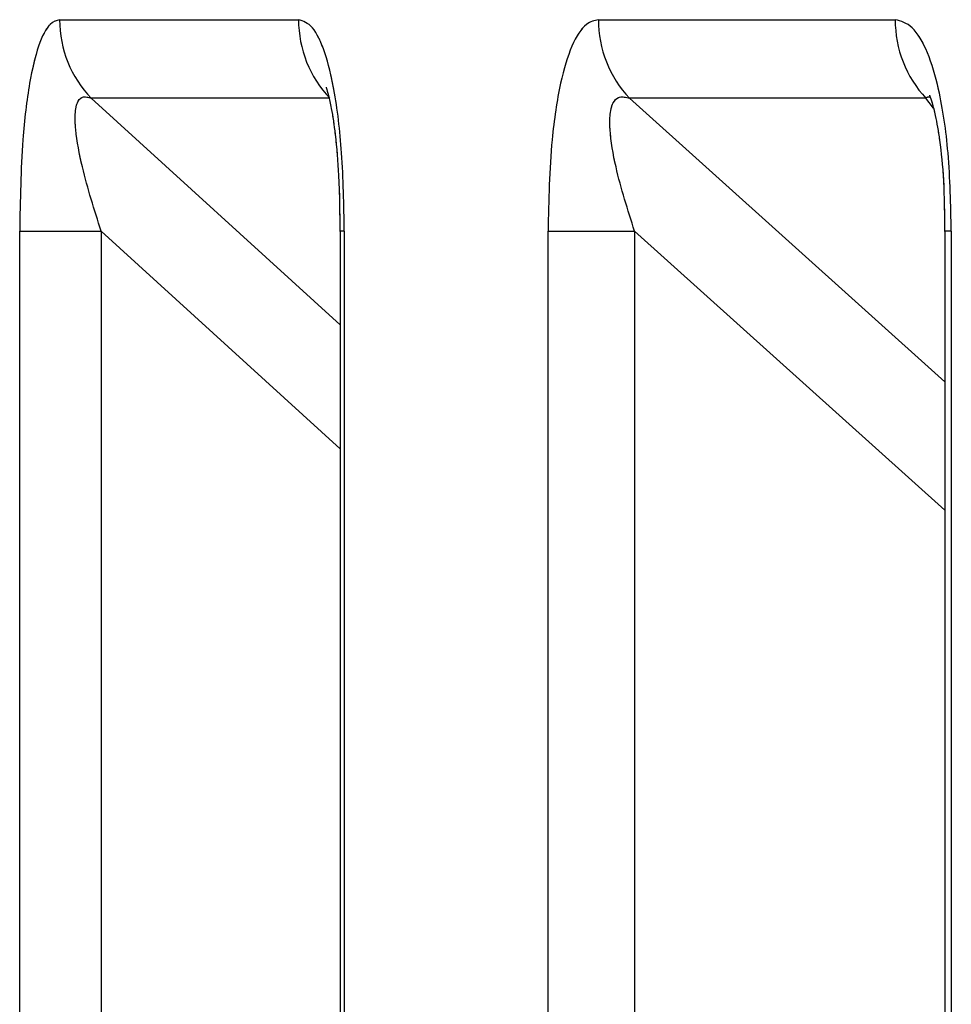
# Model space of a CAD drawing. Header units: inches. Extents: x 0.1 to 16.9, y 0.1 to 10.9.
# Tile 96 of 235: x 6.535567 to 6.535842, y 2.447631 to 2.447921. Entities that reach past the tile are written whole.
import ezdxf

# ---------------------------------------------------------------- set-up
doc = ezdxf.new("R2010")
doc.units = ezdxf.units.IN
doc.header["$MEASUREMENT"] = 0
doc.linetypes.add('PHANTOM', pattern=[0.49999999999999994, 0.25, -0.05, 0.05, -0.05, 0.05, -0.05])

msp = doc.modelspace()

# ---------------------------------------------------------------- linework, layer by layer
at = {"color": 7, "linetype": 'Continuous', "lineweight": 25}
for p, q in [((6.535578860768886, 2.447921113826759), (6.535649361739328, 2.447921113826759)), ((6.535737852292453, 2.447921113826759), (6.535825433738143, 2.447921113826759)), ((6.535658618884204, 2.447897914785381), (6.535588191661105, 2.447897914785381)), ((6.535588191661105, 2.447897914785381), (6.535661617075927, 2.447831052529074)), ((6.535834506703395, 2.447897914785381), (6.535747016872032, 2.447897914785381)), ((6.535747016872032, 2.447897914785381), (6.53584009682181, 2.447814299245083)), ((6.535836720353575, 2.447895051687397), (6.535834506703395, 2.447897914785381)), ((6.53556707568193, 2.443469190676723), (6.53556707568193, 2.447858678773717)), ((6.53556707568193, 2.447858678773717), (6.535591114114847, 2.447858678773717)), ((6.535591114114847, 2.447858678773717), (6.535591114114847, 2.443469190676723)), ((6.535661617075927, 2.447794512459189), (6.535591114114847, 2.447858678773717)), ((6.535661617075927, 2.447858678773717), (6.535661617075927, 2.443469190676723)), ((6.535662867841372, 2.447858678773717), (6.535661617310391, 2.447858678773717)), ((6.535662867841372, 2.447858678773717), (6.535662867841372, 2.443469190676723)), ((6.535722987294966, 2.443469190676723), (6.535722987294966, 2.447858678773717)), ((6.535722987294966, 2.447858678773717), (6.535748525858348, 2.447858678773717)), ((6.535748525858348, 2.447858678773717), (6.535748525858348, 2.443469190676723)), ((6.53584009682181, 2.44777646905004), (6.535748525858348, 2.447858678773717)), ((6.53584009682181, 2.447858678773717), (6.53584009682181, 2.443469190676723)), ((6.535841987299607, 2.447858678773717), (6.535840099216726, 2.447858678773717)), ((6.535841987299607, 2.447858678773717), (6.535841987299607, 2.443469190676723))]:
    msp.add_line(p, q, dxfattribs=at)
at = {"color": 7, "linetype": 'PHANTOM', "lineweight": 18}
for p, q in [((6.535578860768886, 2.447921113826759), (6.535649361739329, 2.447921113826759)), ((6.535578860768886, 2.447921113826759), (6.535649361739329, 2.447921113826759)), ((6.535578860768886, 2.447921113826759), (6.535649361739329, 2.447921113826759)), ((6.535737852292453, 2.447921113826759), (6.535825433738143, 2.447921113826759)), ((6.535737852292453, 2.447921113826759), (6.535825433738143, 2.447921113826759)), ((6.535737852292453, 2.447921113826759), (6.535825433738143, 2.447921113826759)), ((6.535658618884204, 2.447897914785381), (6.535588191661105, 2.447897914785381)), ((6.535588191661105, 2.447897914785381), (6.535661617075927, 2.447831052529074)), ((6.535658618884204, 2.447897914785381), (6.535588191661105, 2.447897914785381)), ((6.535588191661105, 2.447897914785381), (6.535661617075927, 2.447831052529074)), ((6.535658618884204, 2.447897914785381), (6.535588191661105, 2.447897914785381)), ((6.535588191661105, 2.447897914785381), (6.535661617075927, 2.447831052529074)), ((6.535834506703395, 2.447897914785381), (6.535747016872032, 2.447897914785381)), ((6.535747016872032, 2.447897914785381), (6.53584009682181, 2.447814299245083)), ((6.535834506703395, 2.447897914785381), (6.535747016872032, 2.447897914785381)), ((6.535747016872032, 2.447897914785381), (6.53584009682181, 2.447814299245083)), ((6.535834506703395, 2.447897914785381), (6.535747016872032, 2.447897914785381)), ((6.535747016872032, 2.447897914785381), (6.53584009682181, 2.447814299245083)), ((6.535836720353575, 2.447895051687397), (6.535834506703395, 2.447897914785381)), ((6.535836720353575, 2.447895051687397), (6.535834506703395, 2.447897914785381)), ((6.535836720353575, 2.447895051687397), (6.535834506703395, 2.447897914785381)), ((6.53556707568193, 2.443469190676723), (6.53556707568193, 2.447858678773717)), ((6.53556707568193, 2.447858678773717), (6.535591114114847, 2.447858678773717)), ((6.53556707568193, 2.443469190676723), (6.53556707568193, 2.447858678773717)), ((6.53556707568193, 2.447858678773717), (6.535591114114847, 2.447858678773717)), ((6.53556707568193, 2.443469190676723), (6.53556707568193, 2.447858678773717)), ((6.53556707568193, 2.447858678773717), (6.535591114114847, 2.447858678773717)), ((6.535591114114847, 2.447858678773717), (6.535591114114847, 2.443469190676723)), ((6.535661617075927, 2.447794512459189), (6.535591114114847, 2.447858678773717)), ((6.535591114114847, 2.447858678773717), (6.535591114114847, 2.443469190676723)), ((6.535661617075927, 2.447794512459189), (6.535591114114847, 2.447858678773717)), ((6.535591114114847, 2.447858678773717), (6.535591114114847, 2.443469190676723)), ((6.535661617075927, 2.447794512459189), (6.535591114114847, 2.447858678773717)), ((6.535661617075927, 2.447858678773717), (6.535661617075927, 2.443469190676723)), ((6.535662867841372, 2.447858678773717), (6.535661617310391, 2.447858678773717)), ((6.535661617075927, 2.447858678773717), (6.535661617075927, 2.443469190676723)), ((6.535662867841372, 2.447858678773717), (6.535661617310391, 2.447858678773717)), ((6.535661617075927, 2.447858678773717), (6.535661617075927, 2.443469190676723)), ((6.535662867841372, 2.447858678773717), (6.535661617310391, 2.447858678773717)), ((6.535662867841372, 2.447858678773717), (6.535662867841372, 2.443469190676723)), ((6.535662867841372, 2.447858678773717), (6.535662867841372, 2.443469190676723)), ((6.535662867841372, 2.447858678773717), (6.535662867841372, 2.443469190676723)), ((6.535722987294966, 2.443469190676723), (6.535722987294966, 2.447858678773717)), ((6.535722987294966, 2.447858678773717), (6.535748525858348, 2.447858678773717)), ((6.535722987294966, 2.443469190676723), (6.535722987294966, 2.447858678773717)), ((6.535722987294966, 2.447858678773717), (6.535748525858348, 2.447858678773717)), ((6.535722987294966, 2.443469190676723), (6.535722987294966, 2.447858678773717)), ((6.535722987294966, 2.447858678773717), (6.535748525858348, 2.447858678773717)), ((6.535748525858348, 2.447858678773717), (6.535748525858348, 2.443469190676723)), ((6.53584009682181, 2.44777646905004), (6.535748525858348, 2.447858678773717)), ((6.535748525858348, 2.447858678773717), (6.535748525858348, 2.443469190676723)), ((6.53584009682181, 2.44777646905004), (6.535748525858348, 2.447858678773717)), ((6.535748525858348, 2.447858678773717), (6.535748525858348, 2.443469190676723)), ((6.53584009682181, 2.44777646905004), (6.535748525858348, 2.447858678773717)), ((6.53584009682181, 2.447858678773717), (6.53584009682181, 2.443469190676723)), ((6.53584009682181, 2.447858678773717), (6.53584009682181, 2.443469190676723)), ((6.53584009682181, 2.447858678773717), (6.53584009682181, 2.443469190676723)), ((6.535841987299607, 2.447858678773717), (6.535840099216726, 2.447858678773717)), ((6.535841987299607, 2.447858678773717), (6.535840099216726, 2.447858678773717)), ((6.535841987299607, 2.447858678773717), (6.535840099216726, 2.447858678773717)), ((6.535841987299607, 2.447858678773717), (6.535841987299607, 2.443469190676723)), ((6.535841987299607, 2.447858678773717), (6.535841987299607, 2.443469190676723)), ((6.535841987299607, 2.447858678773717), (6.535841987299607, 2.443469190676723))]:
    msp.add_line(p, q, dxfattribs=at)
at = {"color": 7, "linetype": 'Continuous', "lineweight": 25}
for centre, radius, start, end in [((6.535612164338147, 2.447921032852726), 3.330366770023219e-05, 179.86069177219, 223.9603019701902), ((6.535682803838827, 2.447921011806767), 3.344225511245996e-05, 179.8252114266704, 223.6818870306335), ((6.535771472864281, 2.4479209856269), 3.362081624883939e-05, 179.7815243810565, 223.3306097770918), ((6.53585923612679, 2.447920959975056), 3.380273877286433e-05, 179.7392198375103, 222.9809457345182)]:
    msp.add_arc(centre, radius, start, end, dxfattribs=at)
at = {"color": 7, "linetype": 'PHANTOM', "lineweight": 18}
for centre, radius, start, end in [((6.535612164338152, 2.447921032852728), 3.330366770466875e-05, 179.8606917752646, 223.9603019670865), ((6.535612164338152, 2.447921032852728), 3.330366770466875e-05, 179.8606917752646, 223.9603019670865), ((6.535612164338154, 2.447921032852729), 3.330366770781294e-05, 179.8606917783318, 223.9603019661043), ((6.53568280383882, 2.447921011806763), 3.344225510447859e-05, 179.825211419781, 223.6818870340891), ((6.53568280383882, 2.447921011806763), 3.344225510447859e-05, 179.825211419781, 223.6818870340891), ((6.53568280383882, 2.447921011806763), 3.344225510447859e-05, 179.825211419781, 223.6818870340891), ((6.535771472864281, 2.4479209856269), 3.362081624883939e-05, 179.7815243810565, 223.3306097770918), ((6.535771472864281, 2.4479209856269), 3.362081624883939e-05, 179.7815243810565, 223.3306097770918), ((6.535771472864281, 2.4479209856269), 3.362081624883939e-05, 179.7815243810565, 223.3306097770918), ((6.53585923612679, 2.447920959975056), 3.380273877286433e-05, 179.7392198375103, 222.9809457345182), ((6.53585923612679, 2.447920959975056), 3.380273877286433e-05, 179.7392198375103, 222.9809457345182), ((6.53585923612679, 2.447920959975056), 3.380273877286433e-05, 179.7392198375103, 222.9809457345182)]:
    msp.add_arc(centre, radius, start, end, dxfattribs=at)
at = {"color": 7, "linetype": 'Continuous', "lineweight": 25}
for points, knots in [([(6.535578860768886, 2.447921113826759), (6.535577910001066, 2.447920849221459), (6.535575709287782, 2.447920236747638), (6.535572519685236, 2.447914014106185), (6.535569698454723, 2.447902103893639), (6.535567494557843, 2.447883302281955), (6.535567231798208, 2.44786785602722), (6.53556707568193, 2.447858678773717)], [0, 0, 0, 0, 0.1336272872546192, 0.3093030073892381, 0.4842287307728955, 0.6935591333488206, 1, 1, 1, 1]), ([(6.535662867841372, 2.447858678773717), (6.535662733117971, 2.447866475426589), (6.535662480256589, 2.447881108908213), (6.535660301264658, 2.447899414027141), (6.535657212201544, 2.447912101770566), (6.535653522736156, 2.447919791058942), (6.535650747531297, 2.447920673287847), (6.535649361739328, 2.447921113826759)], [0, 0, 0, 0, 0.2611752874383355, 0.4901980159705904, 0.6548011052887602, 0.8276257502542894, 0.9999999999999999, 0.9999999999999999, 0.9999999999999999, 0.9999999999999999]), ([(6.535737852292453, 2.447921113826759), (6.535736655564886, 2.447920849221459), (6.535733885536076, 2.447920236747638), (6.535729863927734, 2.447914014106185), (6.535726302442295, 2.447902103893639), (6.535723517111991, 2.447883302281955), (6.53572318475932, 2.44786785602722), (6.535722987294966, 2.447858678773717)], [0, 0, 0, 0, 0.1336272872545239, 0.3093030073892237, 0.4842287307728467, 0.6935591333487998, 1, 1, 1, 1]), ([(6.535841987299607, 2.447858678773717), (6.535841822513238, 2.447866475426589), (6.535841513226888, 2.447881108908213), (6.535838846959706, 2.447899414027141), (6.535835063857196, 2.447912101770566), (6.535830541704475, 2.447919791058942), (6.535827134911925, 2.447920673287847), (6.535825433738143, 2.447921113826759)], [0, 0, 0, 0, 0.261175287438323, 0.4901980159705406, 0.654801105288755, 0.827625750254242, 0.9999999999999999, 0.9999999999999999, 0.9999999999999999, 0.9999999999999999]), ([(6.535591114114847, 2.447858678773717), (6.535589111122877, 2.447864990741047), (6.535585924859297, 2.44787503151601), (6.535583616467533, 2.447886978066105), (6.535583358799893, 2.447892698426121), (6.535583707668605, 2.447895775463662), (6.535584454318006, 2.447897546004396), (6.535585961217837, 2.447898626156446), (6.535587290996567, 2.4478982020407), (6.535588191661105, 2.447897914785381)], [0, 0, 0, 0, 0.3643207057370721, 0.579543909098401, 0.6799835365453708, 0.7338312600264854, 0.8222095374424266, 0.8795817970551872, 1, 1, 1, 1]), ([(6.535657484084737, 2.447901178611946), (6.53565749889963, 2.447901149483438), (6.535657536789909, 2.447901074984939), (6.535658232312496, 2.44789883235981), (6.535659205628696, 2.447894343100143), (6.535660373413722, 2.447886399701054), (6.535661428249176, 2.447874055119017), (6.53566149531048, 2.447864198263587), (6.535661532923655, 2.447858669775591)], [0, 0, 0, 0, 0.06545019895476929, 0.1673941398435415, 0.2774384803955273, 0.4515852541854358, 0.6924065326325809, 1, 1, 1, 1]), ([(6.535748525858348, 2.447858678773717), (6.535746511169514, 2.447864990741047), (6.535743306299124, 2.447875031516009), (6.535741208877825, 2.447886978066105), (6.53574118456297, 2.447892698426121), (6.535741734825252, 2.447895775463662), (6.53574268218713, 2.447897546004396), (6.535744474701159, 2.447898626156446), (6.535745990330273, 2.447898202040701), (6.535747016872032, 2.447897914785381)], [0, 0, 0, 0, 0.3643207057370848, 0.5795439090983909, 0.6799835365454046, 0.7338312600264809, 0.8222095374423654, 0.879581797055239, 1, 1, 1, 1]), ([(6.535834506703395, 2.447897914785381), (6.535834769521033, 2.44789821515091), (6.535835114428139, 2.447898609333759), (6.535835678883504, 2.44789819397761), (6.53583581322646, 2.447898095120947)], [0, 0, 0, 0, 0.761995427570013, 1, 1, 1, 1]), ([(6.53583553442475, 2.447898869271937), (6.535835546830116, 2.44789885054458), (6.535835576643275, 2.447898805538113), (6.535836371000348, 2.44789657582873), (6.535837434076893, 2.447892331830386), (6.535838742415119, 2.447884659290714), (6.535839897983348, 2.447873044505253), (6.535839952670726, 2.447863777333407), (6.535839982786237, 2.447858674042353)], [0, 0, 0, 0, 0.07016589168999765, 0.1686259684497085, 0.2831047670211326, 0.4548584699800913, 0.6997988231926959, 1, 1, 1, 1])]:
    msp.add_open_spline(points, degree=3, knots=knots, dxfattribs=at)
at = {"color": 7, "linetype": 'PHANTOM', "lineweight": 18}
for points, knots in [([(6.535578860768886, 2.447921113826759), (6.535577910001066, 2.447920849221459), (6.535575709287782, 2.447920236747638), (6.535572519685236, 2.447914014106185), (6.535569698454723, 2.447902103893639), (6.535567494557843, 2.447883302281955), (6.535567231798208, 2.44786785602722), (6.53556707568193, 2.447858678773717)], [0, 0, 0, 0, 0.133627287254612, 0.3093030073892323, 0.4842287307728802, 0.6935591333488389, 1, 1, 1, 1]), ([(6.535578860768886, 2.447921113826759), (6.535577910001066, 2.447920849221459), (6.535575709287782, 2.447920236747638), (6.535572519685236, 2.447914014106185), (6.535569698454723, 2.447902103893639), (6.535567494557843, 2.447883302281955), (6.535567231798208, 2.44786785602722), (6.53556707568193, 2.447858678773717)], [0, 0, 0, 0, 0.133627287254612, 0.3093030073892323, 0.4842287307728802, 0.6935591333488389, 1, 1, 1, 1]), ([(6.535578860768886, 2.447921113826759), (6.535577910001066, 2.447920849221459), (6.535575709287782, 2.447920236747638), (6.535572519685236, 2.447914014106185), (6.535569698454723, 2.447902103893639), (6.535567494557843, 2.447883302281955), (6.535567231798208, 2.44786785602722), (6.53556707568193, 2.447858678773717)], [0, 0, 0, 0, 0.133627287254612, 0.3093030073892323, 0.4842287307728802, 0.6935591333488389, 1, 1, 1, 1]), ([(6.535662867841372, 2.447858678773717), (6.535662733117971, 2.447866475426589), (6.535662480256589, 2.447881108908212), (6.535660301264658, 2.447899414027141), (6.535657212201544, 2.447912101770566), (6.535653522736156, 2.447919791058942), (6.535650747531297, 2.447920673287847), (6.535649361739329, 2.447921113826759)], [0, 0, 0, 0, 0.2611752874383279, 0.4901980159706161, 0.6548011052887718, 0.8276257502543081, 1, 1, 1, 1]), ([(6.535662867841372, 2.447858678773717), (6.535662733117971, 2.447866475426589), (6.535662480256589, 2.447881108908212), (6.535660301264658, 2.447899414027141), (6.535657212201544, 2.447912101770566), (6.535653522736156, 2.447919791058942), (6.535650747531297, 2.447920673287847), (6.535649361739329, 2.447921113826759)], [0, 0, 0, 0, 0.2611752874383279, 0.4901980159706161, 0.6548011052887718, 0.8276257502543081, 1, 1, 1, 1]), ([(6.535662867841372, 2.447858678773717), (6.535662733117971, 2.447866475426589), (6.535662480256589, 2.447881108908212), (6.535660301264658, 2.447899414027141), (6.535657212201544, 2.447912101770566), (6.535653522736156, 2.447919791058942), (6.535650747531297, 2.447920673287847), (6.535649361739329, 2.447921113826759)], [0, 0, 0, 0, 0.2611752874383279, 0.4901980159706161, 0.6548011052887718, 0.8276257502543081, 1, 1, 1, 1]), ([(6.535737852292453, 2.447921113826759), (6.535736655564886, 2.447920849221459), (6.535733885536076, 2.447920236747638), (6.535729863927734, 2.447914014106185), (6.535726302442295, 2.447902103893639), (6.535723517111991, 2.447883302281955), (6.53572318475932, 2.44786785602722), (6.535722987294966, 2.447858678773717)], [0, 0, 0, 0, 0.1336272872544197, 0.3093030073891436, 0.4842287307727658, 0.6935591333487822, 1, 1, 1, 1]), ([(6.535737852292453, 2.447921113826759), (6.535736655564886, 2.447920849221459), (6.535733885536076, 2.447920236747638), (6.535729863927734, 2.447914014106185), (6.535726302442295, 2.447902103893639), (6.535723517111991, 2.447883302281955), (6.53572318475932, 2.44786785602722), (6.535722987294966, 2.447858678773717)], [0, 0, 0, 0, 0.1336272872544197, 0.3093030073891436, 0.4842287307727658, 0.6935591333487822, 1, 1, 1, 1]), ([(6.535737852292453, 2.447921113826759), (6.535736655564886, 2.447920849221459), (6.535733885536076, 2.447920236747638), (6.535729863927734, 2.447914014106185), (6.535726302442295, 2.447902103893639), (6.535723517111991, 2.447883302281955), (6.53572318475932, 2.44786785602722), (6.535722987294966, 2.447858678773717)], [0, 0, 0, 0, 0.1336272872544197, 0.3093030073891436, 0.4842287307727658, 0.6935591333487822, 1, 1, 1, 1]), ([(6.535841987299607, 2.447858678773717), (6.535841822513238, 2.447866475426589), (6.535841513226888, 2.447881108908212), (6.535838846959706, 2.447899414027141), (6.535835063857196, 2.447912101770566), (6.535830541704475, 2.447919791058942), (6.535827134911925, 2.447920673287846), (6.535825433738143, 2.447921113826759)], [0, 0, 0, 0, 0.2611752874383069, 0.49019801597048, 0.6548011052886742, 0.8276257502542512, 1, 1, 1, 1]), ([(6.535841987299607, 2.447858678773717), (6.535841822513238, 2.447866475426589), (6.535841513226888, 2.447881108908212), (6.535838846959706, 2.447899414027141), (6.535835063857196, 2.447912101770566), (6.535830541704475, 2.447919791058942), (6.535827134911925, 2.447920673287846), (6.535825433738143, 2.447921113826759)], [0, 0, 0, 0, 0.2611752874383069, 0.49019801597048, 0.6548011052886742, 0.8276257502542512, 1, 1, 1, 1]), ([(6.535841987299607, 2.447858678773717), (6.535841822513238, 2.447866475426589), (6.535841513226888, 2.447881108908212), (6.535838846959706, 2.447899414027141), (6.535835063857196, 2.447912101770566), (6.535830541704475, 2.447919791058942), (6.535827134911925, 2.447920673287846), (6.535825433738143, 2.447921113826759)], [0, 0, 0, 0, 0.2611752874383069, 0.49019801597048, 0.6548011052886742, 0.8276257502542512, 1, 1, 1, 1]), ([(6.535591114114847, 2.447858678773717), (6.535589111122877, 2.447864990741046), (6.535585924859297, 2.447875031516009), (6.535583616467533, 2.447886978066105), (6.535583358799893, 2.447892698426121), (6.535583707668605, 2.447895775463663), (6.535584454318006, 2.447897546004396), (6.535585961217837, 2.447898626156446), (6.535587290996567, 2.4478982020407), (6.535588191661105, 2.447897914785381)], [0, 0, 0, 0, 0.3643207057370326, 0.5795439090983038, 0.6799835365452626, 0.7338312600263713, 0.822209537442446, 0.8795817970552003, 1, 1, 1, 1]), ([(6.535591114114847, 2.447858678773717), (6.535589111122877, 2.447864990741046), (6.535585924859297, 2.447875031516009), (6.535583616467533, 2.447886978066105), (6.535583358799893, 2.447892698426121), (6.535583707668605, 2.447895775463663), (6.535584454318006, 2.447897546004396), (6.535585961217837, 2.447898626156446), (6.535587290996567, 2.4478982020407), (6.535588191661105, 2.447897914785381)], [0, 0, 0, 0, 0.3643207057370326, 0.5795439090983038, 0.6799835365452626, 0.7338312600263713, 0.822209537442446, 0.8795817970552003, 1, 1, 1, 1]), ([(6.535591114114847, 2.447858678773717), (6.535589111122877, 2.447864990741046), (6.535585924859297, 2.447875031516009), (6.535583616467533, 2.447886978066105), (6.535583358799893, 2.447892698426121), (6.535583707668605, 2.447895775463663), (6.535584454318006, 2.447897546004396), (6.535585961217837, 2.447898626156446), (6.535587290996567, 2.4478982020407), (6.535588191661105, 2.447897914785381)], [0, 0, 0, 0, 0.3643207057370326, 0.5795439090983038, 0.6799835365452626, 0.7338312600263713, 0.822209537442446, 0.8795817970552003, 1, 1, 1, 1]), ([(6.535657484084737, 2.447901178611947), (6.53565749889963, 2.447901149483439), (6.535657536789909, 2.447901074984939), (6.535658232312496, 2.44789883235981), (6.535659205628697, 2.447894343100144), (6.535660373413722, 2.447886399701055), (6.535661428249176, 2.447874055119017), (6.535661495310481, 2.447864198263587), (6.535661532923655, 2.447858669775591)], [0, 0, 0, 0, 0.06545019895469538, 0.1673941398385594, 0.27743848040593, 0.4515852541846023, 0.692406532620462, 1, 1, 1, 1]), ([(6.535657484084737, 2.447901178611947), (6.53565749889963, 2.447901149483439), (6.535657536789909, 2.447901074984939), (6.535658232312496, 2.44789883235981), (6.535659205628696, 2.447894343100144), (6.535660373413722, 2.447886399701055), (6.535661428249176, 2.447874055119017), (6.535661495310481, 2.447864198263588), (6.535661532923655, 2.447858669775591)], [0, 0, 0, 0, 0.06545019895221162, 0.1673941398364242, 0.2774384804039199, 0.4515852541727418, 0.6924065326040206, 1, 1, 1, 1]), ([(6.535657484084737, 2.447901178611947), (6.53565749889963, 2.447901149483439), (6.535657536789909, 2.44790107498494), (6.535658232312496, 2.44789883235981), (6.535659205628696, 2.447894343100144), (6.535660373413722, 2.447886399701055), (6.535661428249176, 2.447874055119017), (6.535661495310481, 2.447864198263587), (6.535661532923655, 2.447858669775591)], [0, 0, 0, 0, 0.06545019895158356, 0.1673941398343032, 0.2774384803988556, 0.4515852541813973, 0.692406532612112, 1, 1, 1, 1]), ([(6.535748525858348, 2.447858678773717), (6.535746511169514, 2.447864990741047), (6.535743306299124, 2.447875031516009), (6.535741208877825, 2.447886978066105), (6.53574118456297, 2.447892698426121), (6.535741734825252, 2.447895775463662), (6.53574268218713, 2.447897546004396), (6.535744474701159, 2.447898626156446), (6.535745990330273, 2.4478982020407), (6.535747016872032, 2.447897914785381)], [0, 0, 0, 0, 0.3643207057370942, 0.5795439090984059, 0.6799835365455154, 0.7338312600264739, 0.8222095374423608, 0.8795817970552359, 1, 1, 1, 1]), ([(6.535748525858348, 2.447858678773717), (6.535746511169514, 2.447864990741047), (6.535743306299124, 2.447875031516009), (6.535741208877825, 2.447886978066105), (6.53574118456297, 2.447892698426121), (6.535741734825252, 2.447895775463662), (6.53574268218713, 2.447897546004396), (6.535744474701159, 2.447898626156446), (6.535745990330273, 2.4478982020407), (6.535747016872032, 2.447897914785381)], [0, 0, 0, 0, 0.3643207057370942, 0.5795439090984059, 0.6799835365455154, 0.7338312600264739, 0.8222095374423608, 0.8795817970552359, 1, 1, 1, 1]), ([(6.535748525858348, 2.447858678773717), (6.535746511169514, 2.447864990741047), (6.535743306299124, 2.447875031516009), (6.535741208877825, 2.447886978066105), (6.53574118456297, 2.447892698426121), (6.535741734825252, 2.447895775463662), (6.53574268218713, 2.447897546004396), (6.535744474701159, 2.447898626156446), (6.535745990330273, 2.4478982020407), (6.535747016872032, 2.447897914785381)], [0, 0, 0, 0, 0.3643207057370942, 0.5795439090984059, 0.6799835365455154, 0.7338312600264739, 0.8222095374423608, 0.8795817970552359, 1, 1, 1, 1]), ([(6.535834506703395, 2.447897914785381), (6.535834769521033, 2.44789821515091), (6.535835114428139, 2.447898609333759), (6.535835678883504, 2.44789819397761), (6.53583581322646, 2.447898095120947)], [0, 0, 0, 0, 0.7619954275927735, 0.9999999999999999, 0.9999999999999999, 0.9999999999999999, 0.9999999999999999]), ([(6.535834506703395, 2.447897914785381), (6.535834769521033, 2.44789821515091), (6.535835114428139, 2.447898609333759), (6.535835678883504, 2.44789819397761), (6.53583581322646, 2.447898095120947)], [0, 0, 0, 0, 0.7619954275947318, 1, 1, 1, 1]), ([(6.535834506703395, 2.447897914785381), (6.535834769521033, 2.44789821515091), (6.535835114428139, 2.447898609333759), (6.535835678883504, 2.44789819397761), (6.53583581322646, 2.447898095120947)], [0, 0, 0, 0, 0.7619954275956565, 1, 1, 1, 1]), ([(6.53583553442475, 2.447898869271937), (6.535835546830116, 2.44789885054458), (6.535835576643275, 2.447898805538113), (6.535836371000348, 2.44789657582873), (6.535837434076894, 2.447892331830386), (6.535838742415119, 2.447884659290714), (6.535839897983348, 2.447873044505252), (6.535839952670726, 2.447863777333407), (6.535839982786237, 2.447858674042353)], [0, 0, 0, 0, 0.07016589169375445, 0.1686259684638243, 0.2831047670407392, 0.454858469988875, 0.6997988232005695, 1, 1, 1, 1]), ([(6.53583553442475, 2.447898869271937), (6.535835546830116, 2.44789885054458), (6.535835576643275, 2.447898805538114), (6.535836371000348, 2.44789657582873), (6.535837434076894, 2.447892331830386), (6.535838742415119, 2.447884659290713), (6.535839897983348, 2.447873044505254), (6.535839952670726, 2.447863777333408), (6.535839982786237, 2.447858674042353)], [0, 0, 0, 0, 0.07016589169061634, 0.1686259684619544, 0.2831047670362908, 0.4548584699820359, 0.6997988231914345, 1, 1, 1, 1]), ([(6.53583553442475, 2.447898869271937), (6.535835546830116, 2.447898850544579), (6.535835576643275, 2.447898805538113), (6.535836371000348, 2.44789657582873), (6.535837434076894, 2.447892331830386), (6.535838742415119, 2.447884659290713), (6.535839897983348, 2.447873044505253), (6.535839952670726, 2.447863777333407), (6.535839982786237, 2.447858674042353)], [0, 0, 0, 0, 0.07016589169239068, 0.1686259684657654, 0.2831047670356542, 0.4548584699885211, 0.6997988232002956, 1, 1, 1, 1])]:
    msp.add_open_spline(points, degree=3, knots=knots, dxfattribs=at)

doc.saveas('drawing.dxf')
